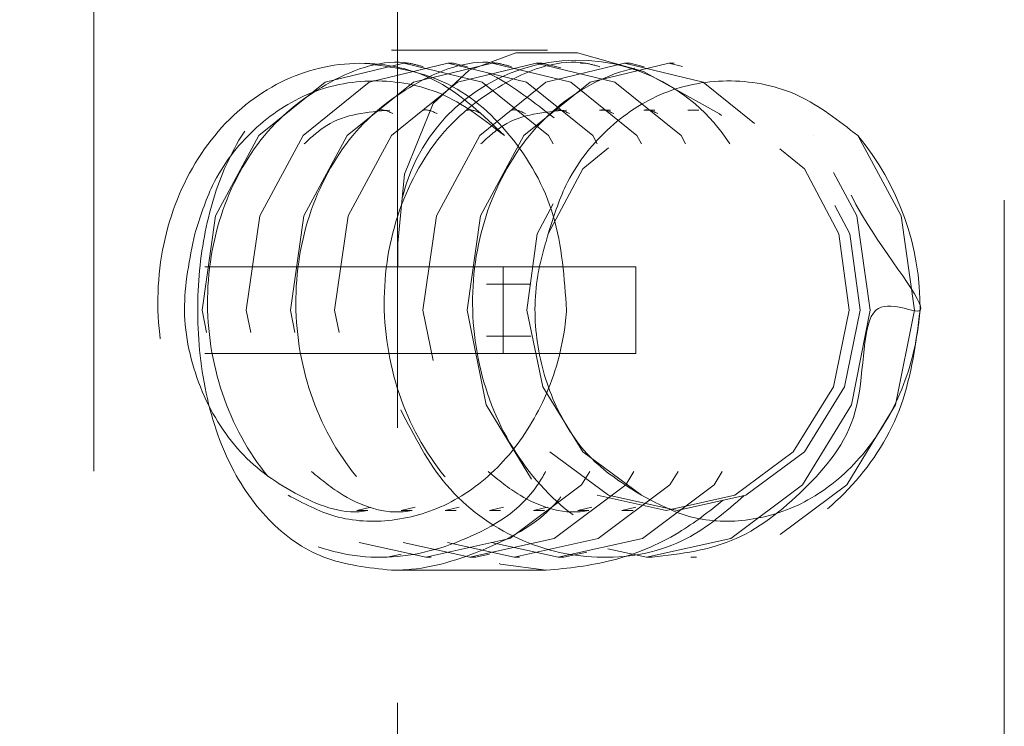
# Model space of a CAD drawing. Header units: millimetres. Extents: x 373 to 928, y 275 to 747.
# Tile 42 of 117: x 650.1 to 652.37, y 338.24 to 339.87. Entities that reach past the tile are written whole.
import ezdxf

# ---------------------------------------------------------------- set-up
doc = ezdxf.new("R2010")
doc.units = ezdxf.units.MM
doc.linetypes.add('HIDDEN', pattern=[1.905, 1.27, -0.635])

msp = doc.modelspace()

# ---------------------------------------------------------------- linework, layer by layer
at = {"color": 7, "linetype": 'HIDDEN', "lineweight": 18}
for p, q in [((650.9714, 340.1976), (650.9714, 336.2776)), ((652.3714, 336.2776), (652.3714, 340.1976)), ((650.2714, 340.0976), (650.2714, 338.1976)), ((651.3173, 339.7987), (650.9581, 339.7987)), ((650.9987, 339.7687), (650.9859, 339.7687)), ((651.1006, 339.7687), (651.0878, 339.7687)), ((651.1329, 339.7609), (651.1006, 339.7687)), ((651.2025, 339.7687), (651.1897, 339.7687)), ((651.3044, 339.7687), (651.2916, 339.7687)), ((651.3481, 339.7582), (651.3044, 339.7687)), ((651.4063, 339.7687), (651.3935, 339.7687)), ((651.5082, 339.7687), (651.4954, 339.7687)), ((651.5405, 339.7609), (651.5082, 339.7687)), ((651.6101, 339.7687), (651.5973, 339.7687)), ((651.4633, 339.6604), (651.4378, 339.6604)), ((651.5652, 339.6604), (651.5397, 339.6604)), ((651.6671, 339.6604), (651.6416, 339.6604)), ((650.8328, 339.2987), (650.5271, 339.2987)), ((650.8328, 339.2987), (651.5212, 339.2987)), ((651.2155, 339.2987), (651.2155, 339.0987)), ((651.5212, 339.2987), (651.5212, 339.0987)), ((651.2789, 339.2587), (651.177, 339.2587)), ((651.177, 339.1387), (651.2789, 339.1387)), ((650.8328, 339.0987), (650.5271, 339.0987)), ((651.5212, 339.0987), (650.8328, 339.0987)), ((650.878, 338.737), (650.9103, 338.7441)), ((650.878, 338.7369), (650.9035, 338.7369)), ((650.9799, 338.737), (651.0122, 338.7441)), ((650.9799, 338.7369), (651.0054, 338.7369)), ((651.0818, 338.737), (651.1141, 338.7441)), ((651.0818, 338.7369), (651.1073, 338.7369)), ((651.1837, 338.737), (651.216, 338.7441)), ((651.1837, 338.7369), (651.2092, 338.7369)), ((651.2856, 338.737), (651.3179, 338.7441)), ((651.2856, 338.7369), (651.3111, 338.7369)), ((651.3875, 338.737), (651.4198, 338.7441)), ((651.3875, 338.7369), (651.413, 338.7369)), ((651.4894, 338.737), (651.5217, 338.7441)), ((651.4894, 338.7369), (651.5149, 338.7369)), ((650.935, 338.6287), (650.9477, 338.6287)), ((650.9477, 338.6287), (650.98, 338.6359)), ((651.0369, 338.6287), (651.0496, 338.6287)), ((651.1388, 338.6287), (651.1515, 338.6287)), ((651.1515, 338.6287), (651.1838, 338.6359)), ((651.2407, 338.6287), (651.2534, 338.6287)), ((651.3426, 338.6287), (651.3553, 338.6287)), ((651.3553, 338.6287), (651.4086, 338.6406)), ((651.4445, 338.6287), (651.4572, 338.6287)), ((651.5464, 338.6287), (651.5591, 338.6287)), ((651.6483, 338.6287), (651.661, 338.6287)), ((650.9581, 338.5987), (651.3148, 338.5987))]:
    msp.add_line(p, q, dxfattribs=at)
at = {"color": 7, "linetype": 'HIDDEN', "lineweight": 18, "flags": 128}
for points in [[(651.7188, 339.648), (651.7143, 339.6521), (651.5392, 339.7501), (651.387, 339.7931), (651.2445, 339.7926), (651.1369, 339.753), (651.0539, 339.6761), (650.9879, 339.513), (650.9727, 339.3537), (650.9714, 339.2412), (650.9715, 339.1225), (650.9749, 338.9924), (651.0075, 338.8114), (651.1006, 338.6705), (651.2092, 338.6129), (651.3148, 338.5987), (651.3148, 338.5987)], [(651.3304, 339.5826), (651.32, 339.6017), (651.32, 339.6017), (651.1673, 339.7253), (650.9859, 339.7687), (650.8046, 339.7253), (650.6519, 339.6017), (650.5519, 339.4168), (650.5209, 339.1987), (650.5647, 338.9805), (650.6773, 338.7956), (650.8428, 338.672), (651.0369, 338.6287), (651.231, 338.672), (651.3964, 338.7956), (651.4152, 338.8264)], [(651.4323, 339.5826), (651.4219, 339.6017), (651.4219, 339.6017), (651.2692, 339.7253), (651.0878, 339.7687), (650.9065, 339.7253), (650.7538, 339.6017), (650.6538, 339.4168), (650.6228, 339.1987), (650.6665, 338.9805), (650.7792, 338.7956), (650.9447, 338.672), (651.1388, 338.6287), (651.3329, 338.672), (651.4983, 338.7956), (651.5171, 338.8264)], [(651.5342, 339.5826), (651.5238, 339.6017), (651.5238, 339.6017), (651.3711, 339.7253), (651.1897, 339.7687), (651.0084, 339.7253), (650.8557, 339.6017), (650.7557, 339.4168), (650.7247, 339.1987), (650.7684, 338.9805), (650.8811, 338.7956), (651.0466, 338.672), (651.2407, 338.6287), (651.4348, 338.672), (651.6002, 338.7956), (651.619, 338.8264)], [(651.6361, 339.5826), (651.6257, 339.6017), (651.6257, 339.6017), (651.473, 339.7253), (651.2916, 339.7687), (651.1103, 339.7253), (650.9576, 339.6017), (650.8576, 339.4168), (650.8266, 339.1987), (650.8703, 338.9805), (650.983, 338.7956), (651.1485, 338.672), (651.3426, 338.6287), (651.5366, 338.672), (651.7021, 338.7956), (651.7209, 338.8264)], [(651.795, 339.6296), (651.6768, 339.7253), (651.4954, 339.7687), (651.3141, 339.7253), (651.1613, 339.6017), (651.0614, 339.4168), (651.0304, 339.1987), (651.0741, 338.9805), (651.1868, 338.7956), (651.3523, 338.672), (651.5464, 338.6287), (651.7404, 338.672), (651.9059, 338.7956), (652.0186, 338.9805), (652.0623, 339.1987), (652.0314, 339.4168), (651.9314, 339.6017), (651.9314, 339.6017), (652.0333, 339.6017), (651.7787, 339.7253), (651.5973, 339.7687), (651.416, 339.7253), (651.2632, 339.6017), (651.1633, 339.4168), (651.1323, 339.1987), (651.176, 338.9805), (651.2887, 338.7956), (651.4542, 338.672), (651.6483, 338.6287), (651.8423, 338.672), (652.0078, 338.7956), (652.1205, 338.9805), (652.1642, 339.1987), (652.1333, 339.4168), (652.0333, 339.6017)], [(651.4325, 338.7721), (651.591, 338.7369), (651.7494, 338.7721), (651.8846, 338.8722), (651.9771, 339.022), (652.0138, 339.1987), (651.9899, 339.3754), (651.9101, 339.5252), (651.7876, 339.6253), (651.6419, 339.6604), (651.4962, 339.6253), (651.3737, 339.5252), (651.2939, 339.3754), (651.2701, 339.1987), (651.3067, 339.022), (651.3992, 338.8722), (651.5344, 338.7721), (651.5344, 338.7721)], [(651.3227, 338.8722), (651.458, 338.7721), (651.6164, 338.7369), (651.7748, 338.7721), (651.9101, 338.8722), (652.0026, 339.022), (652.0392, 339.1987), (652.0154, 339.3754), (651.9356, 339.5252), (651.8131, 339.6253), (651.6674, 339.6604), (651.5217, 339.6253), (651.3992, 339.5252), (651.3194, 339.3754), (651.3194, 339.3754)]]:
    msp.add_lwpolyline(points, dxfattribs=at)
at = {"color": 7, "linetype": 'HIDDEN', "lineweight": 18}
for centre, radius, start, end in [((651.6714, 306.3554), 34.6, 91.82185, 244.11542), ((651.3866, 339.3599), 0.416, 32.3558, 166.0848), ((651.5577, 339.2051), 0.6193, 359.4085, 39.8259)]:
    msp.add_arc(centre, radius, start, end, dxfattribs=at)
for points, knots in [([(650.9581, 338.5987), (650.9042, 338.6047), (650.7964, 338.6168), (650.6671, 338.7104), (650.5713, 338.8522), (650.5164, 339.0382), (650.5051, 339.2402), (650.5325, 339.4283), (650.5964, 339.5923), (650.7029, 339.7228), (650.8522, 339.798), (651.0238, 339.8033), (651.1929, 339.7522), (651.2868, 339.6787), (651.3327, 339.6428)], [0, 0, 0, 0, 0.081891, 0.163631, 0.249308, 0.339435, 0.424973, 0.503548, 0.583897, 0.671463, 0.7612, 0.844976, 0.924343, 1, 1, 1, 1]), ([(651.2181, 339.6017), (651.1696, 339.6484), (651.0727, 339.7418), (650.8834, 339.7827), (650.698, 339.7392), (650.5409, 339.6121), (650.4382, 339.4225), (650.4063, 339.1987), (650.4509, 338.9749), (650.5665, 338.7851), (650.7358, 338.6586), (650.9359, 338.613), (651.1305, 338.6613), (651.2649, 338.7426), (651.3073, 338.8159), (651.3133, 338.8264)], [0, 0, 0, 0, 0.082193, 0.164387, 0.24658, 0.328773, 0.410967, 0.49316, 0.575353, 0.657547, 0.73974, 0.821933, 0.904127, 0.98632, 1, 1, 1, 1]), ([(651.031, 339.7609), (651.0203, 339.7639), (650.9492, 339.7832), (650.8118, 339.7341), (650.6557, 339.6135), (650.5528, 339.4221), (650.5209, 339.1987), (650.5655, 338.9752), (650.6812, 338.7838), (650.85, 338.6633), (650.9959, 338.6141), (651.0712, 338.6332), (651.0819, 338.6359)], [0, 0, 0, 0, 0.021364, 0.141202, 0.261041, 0.38088, 0.500719, 0.620558, 0.740397, 0.860236, 0.980074, 1, 1, 1, 1]), ([(651.2348, 339.7609), (651.2241, 339.7639), (651.153, 339.7832), (651.0156, 339.7341), (650.8595, 339.6135), (650.7566, 339.4221), (650.7247, 339.1987), (650.7693, 338.9752), (650.885, 338.7838), (651.0538, 338.6633), (651.1997, 338.6141), (651.275, 338.6332), (651.2857, 338.6359)], [0, 0, 0, 0, 0.021364, 0.141202, 0.261041, 0.38088, 0.500719, 0.620558, 0.740397, 0.860236, 0.980074, 1, 1, 1, 1]), ([(651.4386, 339.7609), (651.4278, 339.7639), (651.3568, 339.7832), (651.2194, 339.7341), (651.0633, 339.6135), (650.9604, 339.4221), (650.9285, 339.1987), (650.9731, 338.9751), (651.0888, 338.784), (651.2577, 338.6624), (651.4116, 338.6138), (651.4948, 338.6362), (651.5134, 338.6412)], [0, 0, 0, 0, 0.021052, 0.139144, 0.257236, 0.375328, 0.49342, 0.611512, 0.729604, 0.847696, 0.965788, 1, 1, 1, 1]), ([(651.5591, 338.6287), (651.6257, 338.6368), (651.759, 338.653), (651.9239, 338.7917), (652.0574, 338.9537), (652.0355, 339.2656), (652.2564, 339.1364), (652.0278, 339.4082), (651.9623, 339.611), (651.7938, 339.7393), (651.6107, 339.7834), (651.4237, 339.739), (651.267, 339.6122), (651.1642, 339.4225), (651.1323, 339.1987), (651.177, 338.9749), (651.2924, 338.7851), (651.4621, 338.6583), (651.6609, 338.6138), (651.8602, 338.6583), (652.0287, 338.7851), (652.1485, 338.9749), (652.1675, 339.1241), (652.177, 339.1987)], [0, 0, 0, 0, 0.047161, 0.094323, 0.141484, 0.188646, 0.23099, 0.292578, 0.339739, 0.386901, 0.434062, 0.481224, 0.528385, 0.575547, 0.622708, 0.66987, 0.717031, 0.764193, 0.811354, 0.858516, 0.905677, 0.952839, 1, 1, 1, 1]), ([(651.2181, 339.6017), (651.1741, 339.6364), (651.0862, 339.7057), (650.9263, 339.7379), (650.77, 339.711), (650.6365, 339.6227), (650.5448, 339.5048), (650.5162, 339.4135), (650.5042, 339.3754)], [0, 0, 0, 0, 0.180993, 0.361929, 0.542771, 0.71431, 0.880636, 1, 1, 1, 1]), ([(652.0333, 339.6017), (651.9893, 339.6364), (651.9014, 339.7057), (651.7415, 339.7379), (651.5851, 339.711), (651.4516, 339.6227), (651.3599, 339.5048), (651.3314, 339.4135), (651.3194, 339.3754)], [0, 0, 0, 0, 0.180993, 0.361929, 0.542771, 0.71431, 0.880636, 1, 1, 1, 1]), ([(650.954, 339.6604), (650.9027, 339.6562), (650.8297, 339.6504), (650.7731, 339.5982), (650.7561, 339.5826)], [0, 0, 0, 0, 0.700727, 1, 1, 1, 1]), ([(650.961, 339.6526), (650.9502, 339.6578), (650.9393, 339.663), (650.9284, 339.6604), (650.9283, 339.6603)], [0, 0, 0, 0, 0.990755, 1, 1, 1, 1]), ([(651.0629, 339.6526), (651.0521, 339.6578), (651.0412, 339.663), (651.0303, 339.6604), (651.0302, 339.6603)], [0, 0, 0, 0, 0.990755, 1, 1, 1, 1]), ([(651.1648, 339.6526), (651.154, 339.6578), (651.1431, 339.663), (651.1322, 339.6604), (651.1321, 339.6603)], [0, 0, 0, 0, 0.990755, 1, 1, 1, 1]), ([(651.3615, 339.6604), (651.3103, 339.6562), (651.2372, 339.6504), (651.1807, 339.5982), (651.1637, 339.5826)], [0, 0, 0, 0, 0.700727, 1, 1, 1, 1]), ([(651.2666, 339.6526), (651.2559, 339.6578), (651.245, 339.663), (651.2341, 339.6604), (651.234, 339.6603)], [0, 0, 0, 0, 0.990755, 1, 1, 1, 1]), ([(651.3685, 339.6526), (651.3578, 339.6578), (651.3469, 339.663), (651.336, 339.6604), (651.3359, 339.6603)], [0, 0, 0, 0, 0.990755, 1, 1, 1, 1]), ([(651.4704, 339.6526), (651.4597, 339.6578), (651.4488, 339.663), (651.4379, 339.6604), (651.4378, 339.6603)], [0, 0, 0, 0, 0.990755, 1, 1, 1, 1]), ([(651.5723, 339.6526), (651.5616, 339.6578), (651.5507, 339.663), (651.5398, 339.6604), (651.5397, 339.6603)], [0, 0, 0, 0, 0.990755, 1, 1, 1, 1]), ([(650.5042, 339.3754), (650.492, 339.3168), (650.4675, 339.1998), (650.5081, 339.0174), (650.6021, 338.8623), (650.7402, 338.7664), (650.8504, 338.7252), (650.9033, 338.7369), (650.9033, 338.7369)], [0, 0, 0, 0, 0.199959, 0.399917, 0.599876, 0.799834, 0.999793, 1, 1, 1, 1]), ([(651.3194, 339.3754), (651.3101, 339.3435), (651.2864, 339.2626), (651.2872, 339.1219), (651.3313, 338.9736), (651.415, 338.8464), (651.4945, 338.7969), (651.5344, 338.7721)], [0, 0, 0, 0, 0.139306, 0.354004, 0.568701, 0.783398, 1, 1, 1, 1]), ([(650.7193, 338.7721), (650.7545, 338.7533), (650.8303, 338.7131), (650.963, 338.7072), (651.0998, 338.7485), (651.2217, 338.8446), (651.3147, 338.9847), (651.3532, 339.1116), (651.3605, 339.1855), (651.3618, 339.1987)], [0, 0, 0, 0, 0.13232, 0.284052, 0.445072, 0.611193, 0.78021, 0.960757, 1, 1, 1, 1]), ([(651.5344, 338.7721), (651.5697, 338.7533), (651.6455, 338.7131), (651.7781, 338.7072), (651.9149, 338.7485), (652.0369, 338.8446), (652.1298, 338.9847), (652.1684, 339.1116), (652.1757, 339.1855), (652.177, 339.1987)], [0, 0, 0, 0, 0.13232, 0.284052, 0.445072, 0.611193, 0.78021, 0.960757, 1, 1, 1, 1]), ([(650.9791, 338.9693), (651.0106, 338.9078), (651.0758, 338.7807), (651.2467, 338.6585), (651.4433, 338.615), (651.6335, 338.6511), (651.729, 338.7343), (651.7715, 338.7713)], [0, 0, 0, 0, 0.198037, 0.40889, 0.619744, 0.830597, 1, 1, 1, 1]), ([(650.7732, 338.8264), (650.7968, 338.8071), (650.8639, 338.7525), (650.9523, 338.7252), (651.0052, 338.7369), (651.0052, 338.7369)], [0, 0, 0, 0, 0.3515657, 0.9993294, 1, 1, 1, 1]), ([(651.1808, 338.8264), (651.2044, 338.8071), (651.2715, 338.7525), (651.3599, 338.7252), (651.4127, 338.7369), (651.4128, 338.7369)], [0, 0, 0, 0, 0.351566, 0.999329, 1, 1, 1, 1]), ([(651.3483, 338.7679), (651.3467, 338.7658), (651.3019, 338.7094), (651.1755, 338.6418), (651.0409, 338.6006), (650.9697, 338.5989), (650.9581, 338.5987)], [0, 0, 0, 0, 0.01707, 0.468903, 0.913334, 1, 1, 1, 1]), ([(651.3148, 338.5987), (651.3652, 338.6037), (651.466, 338.6137), (651.6126, 338.6733), (651.6898, 338.7343), (651.723, 338.7605)], [0, 0, 0, 0, 0.363862, 0.726153, 1, 1, 1, 1])]:
    msp.add_open_spline(points, degree=3, knots=knots, dxfattribs=at)
msp.add_open_spline([(651.3618, 339.1987), (651.3565, 339.2733), (651.346, 339.4227), (651.239, 339.6111), (651.0832, 339.743), (650.9589, 339.7601), (650.8968, 339.7687)], degree=3, dxfattribs=at)

doc.saveas('drawing.dxf')
